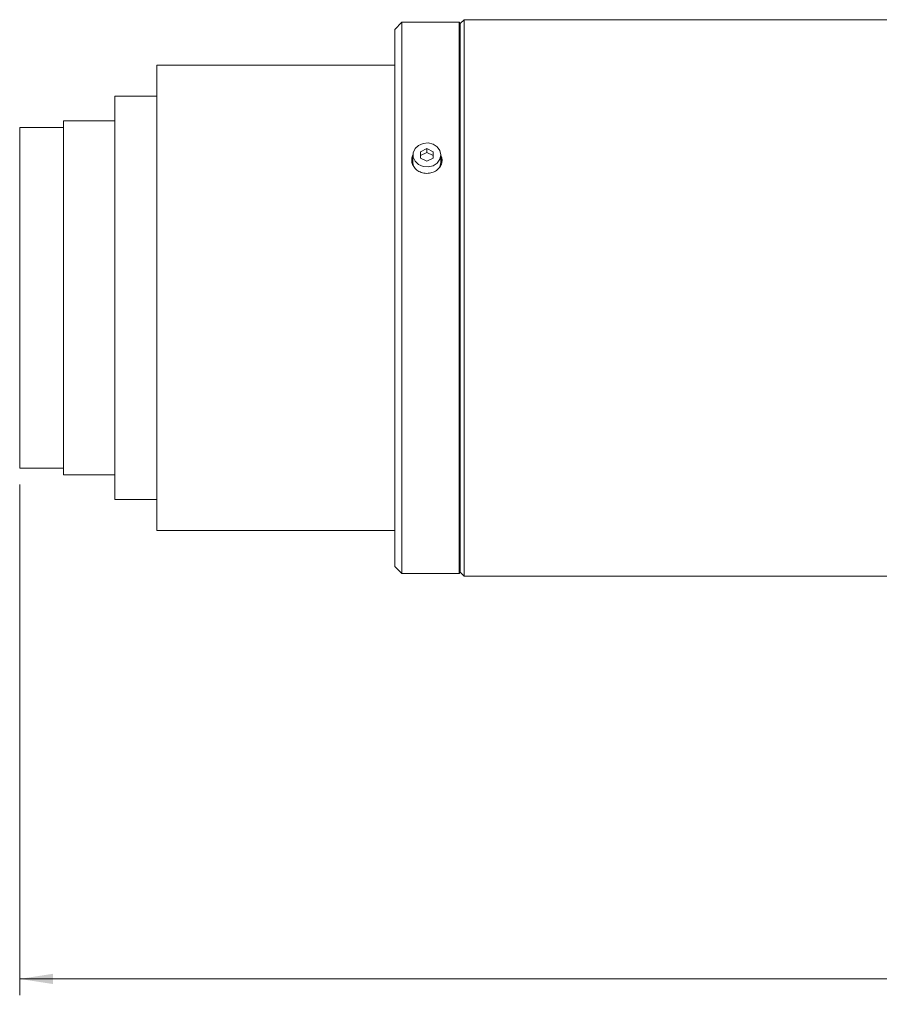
# Model space of a CAD drawing. Header units: millimetres. Extents: x 0 to 1118, y 0 to 864.
# Tile 44 of 78: x 416 to 501, y 535 to 632. Entities that reach past the tile are written whole.
import ezdxf

# ---------------------------------------------------------------- set-up
doc = ezdxf.new("R2010")
doc.units = ezdxf.units.MM
doc.styles.add('SLDTEXTSTYLE3', font='TXT', dxfattribs={"width": 0.605})
doc.dimstyles.new('SLDDIMSTYLE0', dxfattribs={"dimtxt": 3.175, "dimasz": 3.302, "dimexe": 0, "dimexo": 0.0625, "dimgap": 0.79375, "dimtad": 0, "dimtih": 1, "dimtoh": 1, "dimdec": 1, "dimlfac": 2, "dimrnd": 1e-09, "dimzin": 4, "dimdsep": 46, "dimtxsty": 'SLDTEXTSTYLE3', "dimsah": 1, "dimcen": 0.09, "dimadec": 0, "dimazin": 1, "dimtfac": 1, "dimtofl": 0, "dimtmove": 0, "dimatfit": 3, "dimfxl": 1, "dimfrac": 2, "dimtolj": 1, "dimtzin": 12, "dimarcsym": 0})

# ---------------------------------------------------------------- blocks, each defined once
blk = doc.blocks.new('_D_16')
at = {"color": 7, "linetype": 'Continuous', "lineweight": 0}
for p, q in [((415.627, 586.071), (415.627, 535.59)), ((600.627, 568.171), (600.627, 535.59)), ((415.627, 537.19), (502.67, 537.19)), ((600.627, 537.19), (513.584, 537.19))]:
    blk.add_line(p, q, dxfattribs=at)
for points in [[(415.627, 537.19), (418.929, 536.682), (418.929, 537.698)], [(600.627, 537.19), (597.325, 537.698), (597.325, 536.682)]]:
    blk.add_solid(points, dxfattribs=at)
at = {"color": 7, "linetype": 'Continuous', "lineweight": 0, "insert": (502.67, 538.847), "char_height": 3.175, "attachment_point": 1, "style": 'SLDTEXTSTYLE3'}
blk.add_mtext('370.0', dxfattribs=at)

msp = doc.modelspace()

# ---------------------------------------------------------------- linework, layer by layer
at = {"color": 7, "linetype": 'Continuous', "lineweight": 15}
for p, q in [((453.4343, 631.7712), (452.7272, 631.0641)), ((459.0772, 631.7712), (453.4343, 631.7712)), ((453.4343, 604.5212), (453.4343, 631.7712)), ((459.2022, 631.6462), (459.0772, 631.7712)), ((459.0772, 604.5212), (459.0772, 631.7712)), ((459.5772, 632.0212), (459.2022, 631.6462)), ((502.7015, 632.0212), (459.5772, 632.0212)), ((459.5772, 604.5212), (459.5772, 632.0212)), ((452.7272, 604.5212), (452.7272, 631.0641)), ((459.2022, 604.5212), (459.2022, 631.6462)), ((452.7272, 627.5212), (429.2022, 627.5212)), ((429.2022, 604.5212), (429.2022, 627.5212)), ((429.2022, 624.4712), (425.0272, 624.4712)), ((425.0272, 604.5212), (425.0272, 624.4712)), ((425.0272, 622.0212), (419.9772, 622.0212)), ((419.9772, 604.5212), (419.9772, 622.0212)), ((419.9772, 621.3712), (415.6272, 621.3712)), ((415.6272, 604.5212), (415.6272, 621.3712)), ((455.9022, 619.2712), (455.2772, 618.9587)), ((456.5272, 618.9587), (455.9022, 619.2712)), ((455.9022, 618.8962), (455.9022, 619.2712)), ((454.5272, 618.6462), (454.5272, 617.8962)), ((455.2772, 618.9587), (455.2772, 618.3337)), ((455.9022, 618.8962), (455.2772, 618.5837)), ((455.2772, 618.3337), (455.9022, 618.0212)), ((456.5272, 618.5837), (455.9022, 618.8962)), ((455.9022, 618.0212), (456.5272, 618.3337)), ((456.5272, 618.3337), (456.5272, 618.9587)), ((457.2772, 617.8962), (457.2772, 618.6462)), ((415.6272, 587.6712), (415.6272, 604.5212)), ((419.9772, 587.0212), (419.9772, 604.5212)), ((425.0272, 584.5712), (425.0272, 604.5212)), ((429.2022, 581.5212), (429.2022, 604.5212)), ((452.7272, 577.9783), (452.7272, 604.5212)), ((453.4343, 577.2712), (453.4343, 604.5212)), ((459.0772, 577.2712), (459.0772, 604.5212)), ((459.2022, 577.3962), (459.2022, 604.5212)), ((459.5772, 577.0212), (459.5772, 604.5212)), ((415.6272, 587.6712), (419.9772, 587.6712)), ((419.9772, 587.0212), (425.0272, 587.0212)), ((425.0272, 584.5712), (429.2022, 584.5712)), ((429.2022, 581.5212), (452.7272, 581.5212)), ((452.7272, 577.9783), (453.4343, 577.2712)), ((453.4343, 577.2712), (459.0772, 577.2712)), ((459.0772, 577.2712), (459.2022, 577.3962)), ((459.2022, 577.3962), (459.5772, 577.0212)), ((459.5772, 577.0212), (502.7015, 577.0212))]:
    msp.add_line(p, q, dxfattribs=at)
at = {"color": 7, "linetype": 'Continuous', "lineweight": 15, "flags": 128}
for points in [[(457.2772, 618.6462), (457.1844, 618.216), (456.9184, 617.844), (456.5151, 617.5803), (456.0291, 617.4605), (455.526, 617.5009), (455.0736, 617.6959), (454.7332, 618.0193), (454.5506, 618.4274), (454.5506, 618.865), (454.7332, 619.2731), (455.0736, 619.5965), (455.526, 619.7915), (456.0291, 619.8319), (456.5151, 619.7122), (456.9184, 619.4484), (457.1844, 619.0764), (457.2772, 618.6462)], [(454.5272, 618.4154), (454.425, 618.1218), (454.4022, 617.8962)], [(457.3938, 618.0339), (457.3794, 618.1218), (457.2772, 618.4154)], [(454.5925, 617.5336), (454.5506, 617.6774), (454.5272, 617.8962)], [(457.2772, 617.8962), (457.1844, 617.466), (457.1766, 617.4491)]]:
    msp.add_lwpolyline(points, dxfattribs=at)
at = {"color": 7, "linetype": 'Continuous', "lineweight": 15}
for points, knots in [([(454.5407, 618.6548), (454.5203, 618.6249), (454.4152, 618.4709), (454.3813, 618.1326), (454.4618, 617.6974), (454.7164, 617.3027), (455.1012, 617.0046), (455.5204, 616.8482), (455.7954, 616.8326), (455.9022, 616.8265)], [0, 0, 0, 0, 0.04106886, 0.21129235, 0.38129193, 0.5512913, 0.72151416, 0.89183648, 1, 1, 1, 1]), ([(455.9022, 616.8265), (456.0708, 616.8413), (456.4079, 616.871), (456.8563, 617.1009), (457.1987, 617.4379), (457.3904, 617.8534), (457.4292, 618.2719), (457.3261, 618.5163), (457.2805, 618.6244)], [0, 0, 0, 0, 0.1725222, 0.3450381, 0.5177183, 0.6905059, 0.8631151, 1, 1, 1, 1])]:
    msp.add_open_spline(points, degree=3, knots=knots, dxfattribs=at)

# ---------------------------------------------------------------- dimensions: what is measured, and where the dimension line sits
at = {"color": 7, "linetype": 'Continuous', "lineweight": 0}
dim = msp.add_linear_dim(base=(415.6272, 537.1903), p1=(600.6272, 569.7712), p2=(415.6272, 587.6712), dimstyle='SLDDIMSTYLE0', dxfattribs=at)
dim.commit()
dim.dimension.update_dxf_attribs({"geometry": '_D_16', "text_midpoint": (508.1272, 537.1903), "dimtype": 160})

doc.saveas('drawing.dxf')
